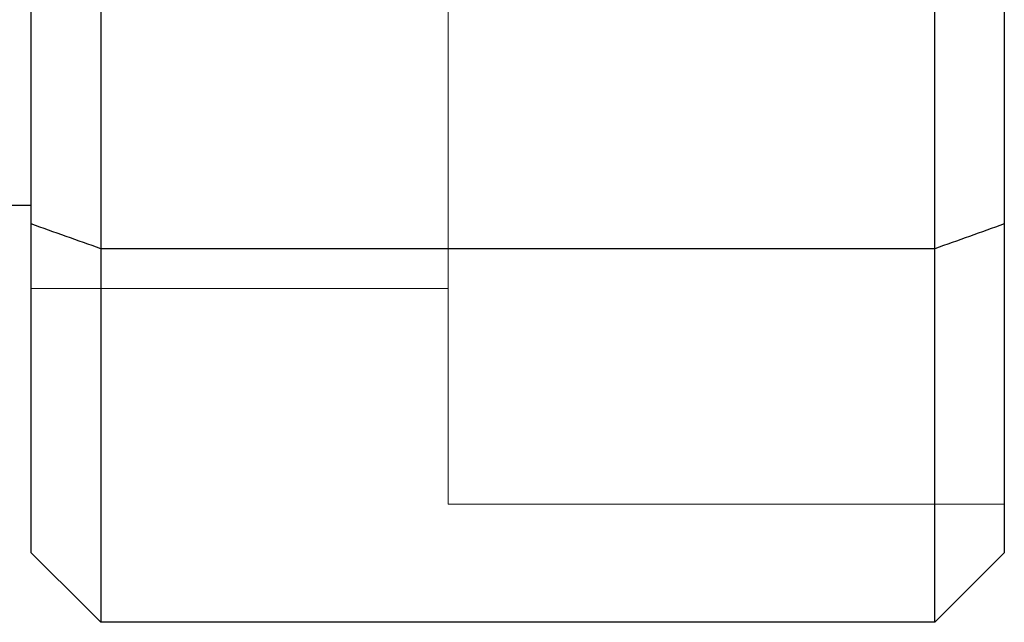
# Model space of a CAD drawing. Header units: millimetres. Extents: x 6089.8 to 6187.4, y 7494.6 to 7588.1.
# Tile 40 of 111: x 6143.8 to 6150.9, y 7528.5 to 7532.9. Entities that reach past the tile are written whole.
import ezdxf
from ezdxf.lldxf.tags import DXFTag

# ---------------------------------------------------------------- set-up
doc = ezdxf.new("R2010")
doc.units = ezdxf.units.MM
doc.layers.add('1', color=7, linetype='CONTINUOUS', true_color=0xffffff)
tags = doc.linetypes.add('DASHED', pattern=[25.72, 12.86, -12.86]).pattern_tags.tags
tags[6:7] = [DXFTag(74, 4), DXFTag(75, 0), DXFTag(340, '0'), DXFTag(46, 0.0), DXFTag(50, 0.0), DXFTag(44, 0.0), DXFTag(45, 0.0)]
tags[4:5] = [DXFTag(74, 4), DXFTag(75, 0), DXFTag(340, '0'), DXFTag(46, 0.0), DXFTag(50, 0.0), DXFTag(44, 0.0), DXFTag(45, 0.0)]

msp = doc.modelspace()

# ---------------------------------------------------------------- linework, layer by layer
at = {"layer": '1', "color": 7, "linetype": 'Continuous'}
for p, q in [((6144.3751, 7553.8404), (6144.3751, 7531.2129)), ((6150.3751, 7531.2129), (6150.3751, 7553.8404)), ((6143.8751, 7531.3911), (6143.8751, 7553.6622)), ((6150.8751, 7553.6622), (6150.8751, 7531.3911)), ((6131.3751, 7531.5267), (6143.8751, 7531.5267)), ((6143.8751, 7529.0267), (6143.8751, 7531.3911)), ((6150.8751, 7531.3911), (6150.8751, 7529.0267)), ((6150.3751, 7531.2129), (6144.3751, 7531.2129)), ((6144.3751, 7531.2129), (6144.3751, 7528.5267)), ((6150.3751, 7528.5267), (6150.3751, 7531.2129)), ((6150.3751, 7528.5267), (6144.3751, 7528.5267))]:
    msp.add_line(p, q, dxfattribs=at)
at = {"layer": '1', "color": 251, "linetype": 'DASHED', "lineweight": 5}
for p, q in [((6146.8751, 7529.3772), (6146.8751, 7535.8772)), ((6143.8751, 7530.9272), (6146.8751, 7530.9272)), ((6146.8751, 7529.3772), (6150.8751, 7529.3772))]:
    msp.add_line(p, q, dxfattribs=at)
at = {"layer": '1', "color": 7, "linetype": 'Continuous'}
for points in [[(6144.3751, 7531.2129), (6144.2083, 7531.2719), (6144.0416, 7531.3313), (6143.8751, 7531.3911)], [(6150.8751, 7531.3911), (6150.7085, 7531.3313), (6150.5418, 7531.2719), (6150.3751, 7531.2129)], [(6144.3751, 7528.5267), (6144.2083, 7528.6934), (6144.0416, 7528.8601), (6143.8751, 7529.0267)], [(6150.8751, 7529.0267), (6150.7085, 7528.8601), (6150.5418, 7528.6934), (6150.3751, 7528.5267)]]:
    msp.add_open_spline(points, degree=3, dxfattribs=at)
at = {"layer": '1', "color": 251, "linetype": 'DASHED', "lineweight": 5}
msp.add_open_spline([(6150.3751, 7531.2129), (6150.5418, 7531.2719), (6150.7085, 7531.3313), (6150.8751, 7531.3911)], degree=3, dxfattribs=at)

doc.saveas('drawing.dxf')
